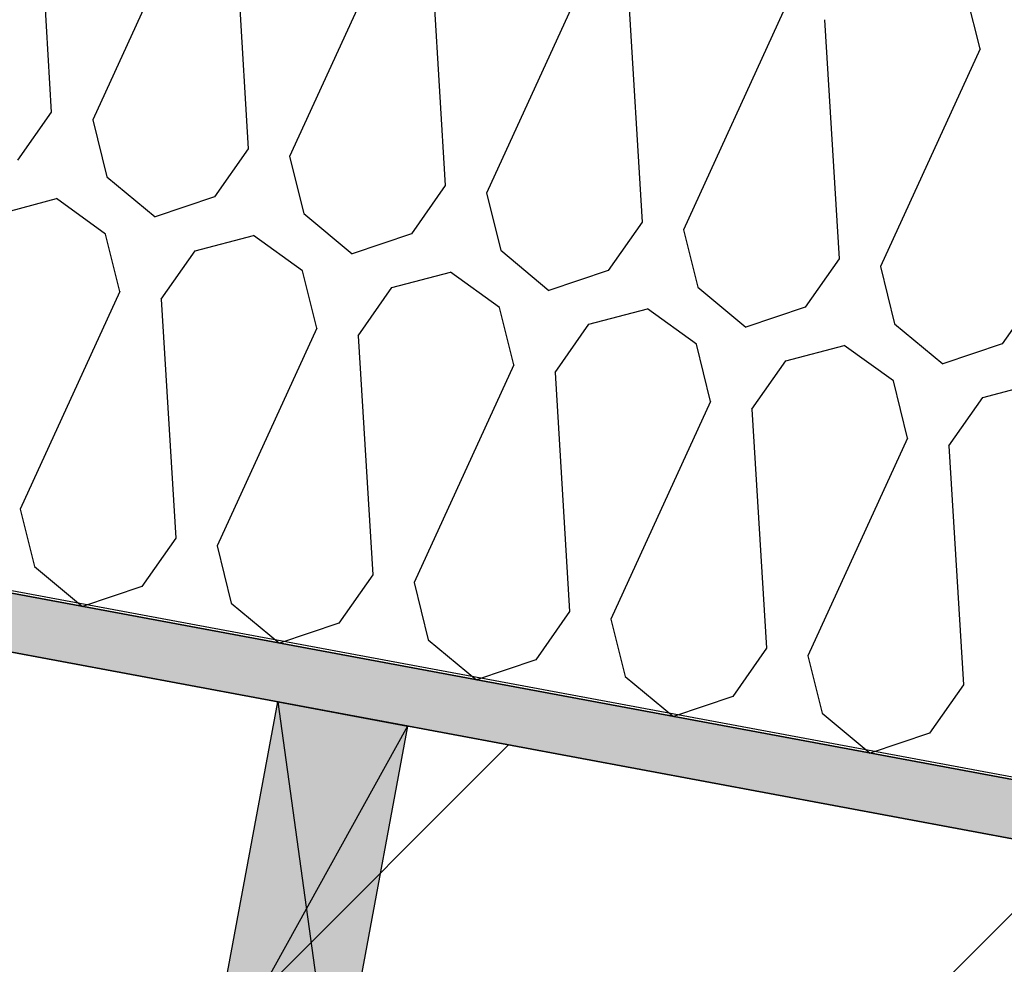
# Model space of a CAD drawing. Header units: millimetres. Extents: x -20520 to 12860, y -2780 to 10870.
# Tile 23 of 147: x -11843 to -11470, y 7606 to 7963. Entities that reach past the tile are written whole.
import ezdxf

# ---------------------------------------------------------------- set-up
doc = ezdxf.new("R2010")
doc.units = ezdxf.units.MM
doc.header["$LTSCALE"] = 0.5
doc.header["$MEASUREMENT"] = 0
doc.linetypes.add('PLINE', pattern=[0])
for name, color, linetype in [('0(Nye konstruksjoner)', 7, 'Continuous'), ('223- Bjelker (Skravur)(Nye konstruksjoner)', 7, 'Continuous'), ('858- Detaljer(Nye konstruksjoner)', 7, 'Continuous')]:
    doc.layers.add(name, color=color, linetype=linetype)
doc.linetypes.add('Membran', pattern='A,0,[2,A-2607.160 Prinsippsnitt fløy F1.Shx,S=0.253968,R=0,X=0,Y=0],-32,0', length=32)

# ---------------------------------------------------------------- blocks, each defined once
blk = doc.blocks.new('*X27')
at = {"layer": '223- Bjelker (Skravur)(Nye konstruksjoner)', "linetype": 'PLINE'}
for p, q in [((-11836.39, 8018.98), (-11830.88, 7928.45)), ((-11777.47, 8008.01), (-11815.2, 7925.53)), ((-11761.8, 8005.09), (-11756.28, 7914.56)), ((-11702.87, 7994.11), (-11740.61, 7911.64)), ((-11687.2, 7991.19), (-11681.68, 7900.66)), ((-11628.28, 7980.22), (-11666.01, 7897.75)), ((-11612.6, 7977.3), (-11607.09, 7886.77)), ((-11479.08, 7952.43), (-11484.45, 7974.1)), ((-11553.68, 7966.33), (-11591.42, 7883.85)), ((-11538.01, 7963.41), (-11532.49, 7872.88)), ((-11479.08, 7952.43), (-11516.82, 7869.96)), ((-11830.88, 7928.45), (-11843.69, 7910.17)), ((-11815.2, 7925.53), (-11809.83, 7903.86)), ((-11756.28, 7914.56), (-11769.09, 7896.27)), ((-11740.61, 7911.64), (-11735.24, 7889.97)), ((-11809.83, 7903.86), (-11791.58, 7888.7)), ((-11681.68, 7900.66), (-11694.49, 7882.38)), ((-11769.09, 7896.27), (-11791.58, 7888.7)), ((-11666.01, 7897.75), (-11660.64, 7876.08)), ((-11851.04, 7889.8), (-11828.88, 7895.65)), ((-11810.3, 7882.21), (-11828.88, 7895.65)), ((-11735.24, 7889.97), (-11716.98, 7874.81)), ((-11607.09, 7886.77), (-11619.9, 7868.49)), ((-11804.93, 7860.54), (-11810.3, 7882.21)), ((-11776.45, 7875.91), (-11754.28, 7881.75)), ((-11735.71, 7868.32), (-11754.28, 7881.75)), ((-11694.49, 7882.38), (-11716.98, 7874.81)), ((-11591.42, 7883.85), (-11586.04, 7862.18)), ((-11789.26, 7857.62), (-11776.45, 7875.91)), ((-11660.64, 7876.08), (-11642.39, 7860.91)), ((-11532.49, 7872.88), (-11545.3, 7854.6)), ((-11516.82, 7869.96), (-11511.45, 7848.29)), ((-11730.34, 7846.65), (-11735.71, 7868.32)), ((-11701.85, 7862.01), (-11679.69, 7867.86)), ((-11661.11, 7854.43), (-11679.69, 7867.86)), ((-11619.9, 7868.49), (-11642.39, 7860.91)), ((-11804.93, 7860.54), (-11842.67, 7778.07)), ((-11714.66, 7843.73), (-11701.85, 7862.01)), ((-11586.04, 7862.18), (-11567.79, 7847.02)), ((-11457.9, 7858.99), (-11470.71, 7840.7)), ((-11789.26, 7857.62), (-11783.74, 7767.09)), ((-11655.74, 7832.76), (-11661.11, 7854.43)), ((-11627.26, 7848.12), (-11605.09, 7853.97)), ((-11586.51, 7840.53), (-11605.09, 7853.97)), ((-11545.3, 7854.6), (-11567.79, 7847.02)), ((-11640.07, 7829.84), (-11627.26, 7848.12)), ((-11511.45, 7848.29), (-11493.19, 7833.13)), ((-11730.34, 7846.65), (-11768.07, 7764.17)), ((-11714.66, 7843.73), (-11709.15, 7753.2)), ((-11581.14, 7818.86), (-11586.51, 7840.53)), ((-11552.66, 7834.23), (-11530.49, 7840.07)), ((-11511.92, 7826.64), (-11530.49, 7840.07)), ((-11470.71, 7840.7), (-11493.19, 7833.13)), ((-11655.74, 7832.76), (-11693.48, 7750.28)), ((-11565.47, 7815.94), (-11552.66, 7834.23)), ((-11640.07, 7829.84), (-11634.55, 7739.31)), ((-11506.55, 7804.97), (-11511.92, 7826.64)), ((-11478.06, 7820.33), (-11455.9, 7826.18)), ((-11581.14, 7818.86), (-11618.88, 7736.39)), ((-11490.87, 7802.05), (-11478.06, 7820.33)), ((-11565.47, 7815.94), (-11559.96, 7725.41)), ((-11506.55, 7804.97), (-11544.28, 7722.5)), ((-11490.87, 7802.05), (-11485.36, 7711.52)), ((-11842.67, 7778.07), (-11837.3, 7756.4)), ((-11783.74, 7767.09), (-11796.56, 7748.81)), ((-11768.07, 7764.17), (-11762.7, 7742.5)), ((-11837.3, 7756.4), (-11819.04, 7741.23)), ((-11709.15, 7753.2), (-11721.96, 7734.92)), ((-11796.56, 7748.81), (-11819.04, 7741.23)), ((-11693.48, 7750.28), (-11688.11, 7728.61)), ((-11762.7, 7742.5), (-11744.45, 7727.34)), ((-11634.55, 7739.31), (-11647.36, 7721.02)), ((-11618.88, 7736.39), (-11613.51, 7714.72)), ((-11721.96, 7734.92), (-11744.45, 7727.34)), ((-11688.11, 7728.61), (-11669.85, 7713.45)), ((-11559.96, 7725.41), (-11572.77, 7707.13)), ((-11647.36, 7721.02), (-11669.85, 7713.45)), ((-11544.28, 7722.5), (-11538.91, 7700.83)), ((-11613.51, 7714.72), (-11595.25, 7699.56)), ((-11485.36, 7711.52), (-11498.17, 7693.24)), ((-11572.77, 7707.13), (-11595.25, 7699.56)), ((-11538.91, 7700.83), (-11520.66, 7685.66)), ((-11498.17, 7693.24), (-11520.66, 7685.66))]:
    blk.add_line(p, q, dxfattribs=at)
blk = doc.blocks.new('X-boks symbol[17]', base_point=(-11745.06, 7705.08))
at = {"layer": '858- Detaljer(Nye konstruksjoner)', "linetype": 'Continuous'}
blk.add_hatch(color=256, dxfattribs=at).paths.add_polyline_path([(-11745.06, 7705.08), (-11772.53, 7557.61), (-11723.37, 7548.46), (-11695.91, 7695.92)])
at = {"layer": '858- Detaljer(Nye konstruksjoner)', "linetype": 'PLINE'}
for p, q in [((-11772.53, 7557.61), (-11745.06, 7705.08)), ((-11745.06, 7705.08), (-11695.91, 7695.92)), ((-11745.06, 7705.08), (-11723.37, 7548.46)), ((-11695.91, 7695.92), (-11772.53, 7557.61)), ((-11695.91, 7695.92), (-11723.37, 7548.46)), ((-11723.37, 7548.46), (-11772.53, 7557.61))]:
    blk.add_line(p, q, dxfattribs=at)

msp = doc.modelspace()

# ---------------------------------------------------------------- hatches: boundary and pattern name
at = {"layer": '223- Bjelker (Skravur)(Nye konstruksjoner)', "linetype": 'Continuous'}
h = msp.add_hatch(dxfattribs=at)
h.set_pattern_fill('Skrålinjer_3', color=256, style=0, pattern_type=2)
h.set_pattern_definition([(45, (0, 0), (-127.2792, 127.2792), [])])
h.paths.add_polyline_path([(-13100, 7450), (-12900, 7450), (-12900, 7411.58), (-7200, 6350), (-7000, 6350), (-7000, 6821.35), (-13100, 7957.42)])
h = msp.add_hatch(dxfattribs=at)
h.set_pattern_fill('Prikker_tett', color=256, style=0, pattern_type=2)
h.set_pattern_definition([(0, (0, 0), (0, 43.30127), [0, -25]), (0, (12.5, 21.65), (0, 43.30127), [0, -25])])
h.paths.add_polyline_path([(-12895, 7919.24), (-6445.74, 6718.12), (-6445.74, 6740.5), (-12895, 7941.62)])

# ---------------------------------------------------------------- linework, layer by layer
at = {"layer": '0(Nye konstruksjoner)', "linetype": 'Membran', "flags": 128}
msp.add_lwpolyline([(-12899, 5920), (-12899, 7943.39), (-6445.74, 6741.52), (-6445.74, 6473), (-150, 6473)], dxfattribs=at)
at = {"layer": '223- Bjelker (Skravur)(Nye konstruksjoner)', "linetype": 'PLINE', "flags": 128}
for points in [[(-12900, 7942.55), (-6445.74, 6740.5), (-6445.74, 7045.66), (-12900, 8247.71)], [(-13100, 7450), (-12900, 7450), (-12900, 7411.58), (-7200, 6350), (-7000, 6350), (-7000, 6821.35), (-13100, 7957.42)], [(-12895, 7919.24), (-6445.74, 6718.12), (-6445.74, 6740.5), (-12895, 7941.62)]]:
    msp.add_lwpolyline(points, close=True, dxfattribs=at)

# ---------------------------------------------------------------- block references
at = {"layer": '223- Bjelker (Skravur)(Nye konstruksjoner)', "linetype": 'PLINE'}
msp.add_blockref('*X27', (0, 0), dxfattribs=at)
at = {"layer": '858- Detaljer(Nye konstruksjoner)', "linetype": 'PLINE'}
msp.add_blockref('X-boks symbol[17]', (-11745.06, 7705.08), dxfattribs=at)

doc.saveas('drawing.dxf')
